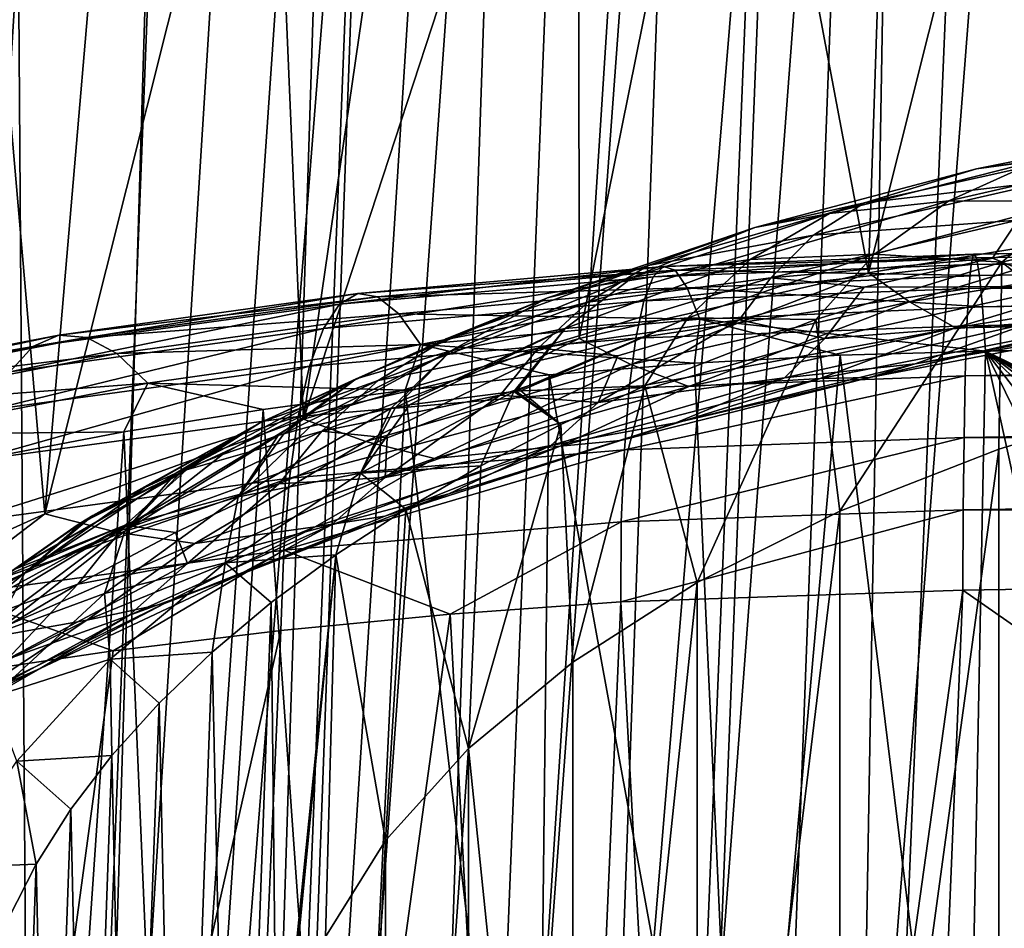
# Model space of a CAD drawing. Header units: metres. Extents: x -109 to 109, y -78 to 121.
# Tile 152 of 256: x -84.46 to -80.4, y 18.75 to 22.5. Entities that reach past the tile are written whole.
import ezdxf

# ---------------------------------------------------------------- set-up
doc = ezdxf.new("R2010")
doc.units = ezdxf.units.M
doc.layers.add('solid_508554_SW0001', color=7, linetype='CONTINUOUS')

msp = doc.modelspace()

# ---------------------------------------------------------------- linework, layer by layer
at = {"layer": 'solid_508554_SW0001'}
for points in [[(-83.543243, 11.78117, 20.132185), (-81.32666, 46.598942, -1.864032), (-82.167572, 46.555687, -1.988643)], [(-83.543243, 11.78117, 20.132185), (-82.723717, 11.836282, 20.239361), (-81.32666, 46.598942, -1.864032)], [(-82.723717, 11.836282, 20.239361), (-80.481796, 46.620625, -1.773782), (-81.32666, 46.598942, -1.864032)], [(-82.723717, 11.836282, 20.239361), (-81.902023, 11.872268, 20.313923), (-80.481796, 46.620625, -1.773782)], [(-81.902023, 11.872268, 20.313923), (-81.084099, 11.886697, 20.357214), (-80.481796, 46.620625, -1.773782)], [(-80.481796, 46.620625, -1.773782), (-81.084099, 11.886697, 20.357214), (-80.362289, 29.191317, 9.359159)], [(-84.356514, 11.708421, 19.9921), (-82.167572, 46.555687, -1.988643), (-83.002235, 46.490974, -2.147281)], [(-84.356514, 11.708421, 19.9921), (-83.543243, 11.78117, 20.132185), (-82.167572, 46.555687, -1.988643)], [(-85.16217, 11.618647, 19.819029), (-83.002235, 46.490974, -2.147281), (-83.828354, 46.404957, -2.339548)], [(-85.16217, 11.618647, 19.819029), (-84.356514, 11.708421, 19.9921), (-83.002235, 46.490974, -2.147281)], [(-85.957466, 11.511996, 19.613647), (-83.828354, 46.404957, -2.339548), (-84.643623, 46.297825, -2.56499)], [(-85.957466, 11.511996, 19.613647), (-85.16217, 11.618647, 19.819029), (-83.828354, 46.404957, -2.339548)], [(-50.993294, 17.104359, 18.146997), (-80.362289, 29.191317, 9.359159), (-81.084099, 11.886697, 20.357214)], [(-85.663757, 8.808381, -25.834064), (-84.368492, 8.57087, -26.267031), (-84.497169, 27.091421, -35.558952)], [(-84.368492, 8.57087, -26.267031), (-83.812004, 26.947939, -35.775551), (-84.497169, 27.091421, -35.558952)], [(-84.368492, 8.57087, -26.267031), (-83.113503, 26.820127, -35.961601), (-83.812004, 26.947939, -35.775551)], [(-84.368492, 8.57087, -26.267031), (-83.701714, 8.473289, -26.443533), (-83.113503, 26.820127, -35.961601)], [(-83.701714, 8.473289, -26.443533), (-82.403984, 26.708403, -36.116493), (-83.113503, 26.820127, -35.961601)], [(-83.701714, 8.473289, -26.443533), (-83.024841, 8.390337, -26.592424), (-82.403984, 26.708403, -36.116493)], [(-83.024841, 8.390337, -26.592424), (-81.686119, 26.613173, -36.23967), (-82.403984, 26.708403, -36.116493)], [(-83.024841, 8.390337, -26.592424), (-82.340813, 8.32237, -26.713049), (-81.686119, 26.613173, -36.23967)], [(-82.340813, 8.32237, -26.713049), (-80.962631, 26.534765, -36.33073), (-81.686119, 26.613173, -36.23967)], [(-82.340813, 8.32237, -26.713049), (-81.652321, 8.269615, -26.804991), (-80.962631, 26.534765, -36.33073)], [(-81.652321, 8.269615, -26.804991), (-80.236237, 26.473421, -36.389435), (-80.962631, 26.534765, -36.33073)], [(-81.652321, 8.269615, -26.804991), (-80.272415, 8.210179, -26.902054), (-80.236237, 26.473421, -36.389435)], [(-85.874214, -11.090439, -19.528069), (-84.637512, 25.541044, -38.537006), (-82.994003, 25.270775, -38.917351)], [(-84.332321, -11.309086, -19.869825), (-85.874214, -11.090439, -19.528069), (-82.994003, 25.270775, -38.917351)], [(-84.332321, -11.309086, -19.869825), (-82.994003, 25.270775, -38.917351), (-81.315811, 25.073969, -39.156639)], [(-82.748833, -11.452958, -20.098217), (-84.332321, -11.309086, -19.869825), (-81.315811, 25.073969, -39.156639)], [(-82.748833, -11.452958, -20.098217), (-81.315811, 25.073969, -39.156639), (-79.621246, 24.952671, -39.252457)], [(-82.748833, -11.452958, -20.098217), (-79.621246, 24.952671, -39.252457), (-80.387276, 6.654893, -29.697725)], [(-80.211349, 24.430832, 6.208236), (-79.716484, 21.659458, 1.77311), (-80.957291, 21.454235, 1.444683)], [(-80.859146, 24.411255, 6.176904), (-80.211349, 24.430832, 6.208236), (-80.957291, 21.454235, 1.444683)], [(-81.508041, 24.373856, 6.117054), (-80.859146, 24.411255, 6.176904), (-80.957291, 21.454235, 1.444683)], [(-82.155136, 24.318653, 6.028709), (-81.508041, 24.373856, 6.117054), (-82.152573, 21.183971, 1.01217)], [(-81.508041, 24.373856, 6.117054), (-80.957291, 21.454235, 1.444683), (-82.152573, 21.183971, 1.01217)], [(-82.155136, 24.318653, 6.028709), (-82.152573, 21.183971, 1.01217), (-83.289894, 20.851374, 0.479902)], [(-82.797348, 24.245815, 5.912146), (-82.155136, 24.318653, 6.028709), (-83.289894, 20.851374, 0.479902)], [(-83.430679, 24.155813, 5.768114), (-82.797348, 24.245815, 5.912146), (-83.289894, 20.851374, 0.479902)], [(-83.430679, 24.155813, 5.768114), (-83.289894, 20.851374, 0.479902), (-84.35775, 20.460073, -0.146308)], [(-84.051949, 24.049194, 5.597486), (-83.430679, 24.155813, 5.768114), (-84.35775, 20.460073, -0.146308)], [(-84.659554, 23.926313, 5.400836), (-84.051949, 24.049194, 5.597486), (-84.35775, 20.460073, -0.146308)], [(-84.659554, 23.926313, 5.400836), (-84.35775, 20.460073, -0.146308), (-85.345398, 20.013901, -0.860334)], [(-79.550735, 22.075001, -2.27318), (-80.512192, 21.883772, -2.604401), (-80.031776, 21.953337, -2.051319)], [(-80.256622, 21.918846, -2.889704), (-80.512192, 21.883772, -2.604401), (-79.550735, 22.075001, -2.27318)], [(-80.031776, 21.953337, -2.051319), (-80.974045, 21.743567, -2.414651), (-80.201469, 21.834929, -1.746195)], [(-80.512192, 21.883772, -2.604401), (-80.974045, 21.743567, -2.414651), (-80.031776, 21.953337, -2.051319)], [(-80.256622, 21.918846, -2.889704), (-81.118637, 21.699745, -3.269197), (-80.512192, 21.883772, -2.604401)], [(-80.626076, 21.752512, -3.430178), (-81.118637, 21.699745, -3.269197), (-80.256622, 21.918846, -2.889704)], [(-79.758904, 21.950089, -3.087965), (-80.626076, 21.752512, -3.430178), (-80.256622, 21.918846, -2.889704)], [(-80.11142, 21.750401, -3.587331), (-80.626076, 21.752512, -3.430178), (-79.758904, 21.950089, -3.087965)], [(-80.512192, 21.883772, -2.604401), (-81.426727, 21.641748, -3.023598), (-80.974045, 21.743567, -2.414651)], [(-81.118637, 21.699745, -3.269197), (-81.426727, 21.641748, -3.023598), (-80.512192, 21.883772, -2.604401)], [(-80.201469, 21.834929, -1.746195), (-81.185493, 21.610186, -2.135462), (-80.341751, 21.671921, -1.451225)], [(-80.974045, 21.743567, -2.414651), (-81.185493, 21.610186, -2.135462), (-80.201469, 21.834929, -1.746195)], [(-63.710815, 21.794643, 9.339501), (-80.523903, 21.531887, 8.885709), (-80.512398, 21.516426, 8.469574)], [(-63.710815, 21.794643, 9.339501), (-63.718479, 21.770319, 9.636626), (-80.523903, 21.531887, 8.885709)], [(-63.707085, 21.79587, 9.200975), (-63.710815, 21.794643, 9.339501), (-80.512398, 21.516426, 8.469574)], [(-63.699322, 21.779055, 8.923787), (-63.707085, 21.79587, 9.200975), (-80.512398, 21.516426, 8.469574)], [(-80.626076, 21.752512, -3.430178), (-81.446121, 21.509794, -3.850575), (-81.118637, 21.699745, -3.269197)], [(-80.933479, 21.531399, -3.966652), (-81.446121, 21.509794, -3.850575), (-80.626076, 21.752512, -3.430178)], [(-80.11142, 21.750401, -3.587331), (-80.933479, 21.531399, -3.966652), (-80.626076, 21.752512, -3.430178)], [(-80.11142, 21.750401, -3.587331), (-80.40686, 21.498386, -4.075281), (-80.933479, 21.531399, -3.966652)], [(-63.721359, 21.752537, 9.753398), (-80.534454, 21.489536, 9.299997), (-80.523903, 21.531887, 8.885709)], [(-63.721359, 21.752537, 9.753398), (-63.728661, 21.681799, 10.063983), (-80.534454, 21.489536, 9.299997)], [(-63.718479, 21.770319, 9.636626), (-63.721359, 21.752537, 9.753398), (-80.523903, 21.531887, 8.885709)], [(-63.699322, 21.779055, 8.923787), (-80.512398, 21.516426, 8.469574), (-80.50016, 21.443455, 8.059617)], [(-63.694729, 21.75791, 8.766254), (-63.699322, 21.779055, 8.923787), (-80.50016, 21.443455, 8.059617)], [(-63.687096, 21.706072, 8.514254), (-63.694729, 21.75791, 8.766254), (-80.50016, 21.443455, 8.059617)], [(-80.11142, 21.750401, -3.587331), (-79.588623, 21.691425, -3.740931), (-80.40686, 21.498386, -4.075281)], [(-80.974045, 21.743567, -2.414651), (-81.867302, 21.485703, -2.861285), (-81.185493, 21.610186, -2.135462)], [(-81.426727, 21.641748, -3.023598), (-81.867302, 21.485703, -2.861285), (-80.974045, 21.743567, -2.414651)], [(-81.118637, 21.699745, -3.269197), (-81.930222, 21.436861, -3.724523), (-81.426727, 21.641748, -3.023598)], [(-81.446121, 21.509794, -3.850575), (-81.930222, 21.436861, -3.724523), (-81.118637, 21.699745, -3.269197)], [(-80.446281, 21.515091, -1.242113), (-80.341751, 21.671921, -1.451225), (-81.360687, 21.434622, -1.862236)], [(-81.185493, 21.610186, -2.135462), (-81.360687, 21.434622, -1.862236), (-80.341751, 21.671921, -1.451225)], [(-63.728661, 21.681799, 10.063983), (-63.730751, 21.653547, 10.15751), (-80.534454, 21.489536, 9.299997)], [(-63.687096, 21.706072, 8.514254), (-80.50016, 21.443455, 8.059617), (-80.487427, 21.314381, 7.663742)], [(-63.681664, 21.657242, 8.341669), (-63.687096, 21.706072, 8.514254), (-80.487427, 21.314381, 7.663742)], [(-80.446281, 21.515091, -1.242113), (-79.904839, 21.619375, -1.069979), (-80.341751, 21.671921, -1.451225)], [(-79.706657, 20.943243, -5.036819), (-80.40686, 21.498386, -4.075281), (-79.588623, 21.691425, -3.740931)], [(-81.426727, 21.641748, -3.023598), (-82.283646, 21.351761, -3.525869), (-81.867302, 21.485703, -2.861285)], [(-81.930222, 21.436861, -3.724523), (-82.283646, 21.351761, -3.525869), (-81.426727, 21.641748, -3.023598)], [(-80.788498, 21.335293, 1.22133), (-80.957291, 21.454235, 1.444683), (-79.716484, 21.659458, 1.77311)], [(-79.594818, 21.531483, 1.536373), (-80.788498, 21.335293, 1.22133), (-79.716484, 21.659458, 1.77311)], [(-63.730751, 21.653547, 10.15751), (-80.543846, 21.390196, 9.704451), (-80.534454, 21.489536, 9.299997)], [(-63.730751, 21.653547, 10.15751), (-63.737419, 21.532185, 10.473996), (-80.543846, 21.390196, 9.704451)], [(-63.674377, 21.577099, 8.118782), (-63.681664, 21.657242, 8.341669), (-80.487427, 21.314381, 7.663742)], [(-81.185493, 21.610186, -2.135462), (-82.115845, 21.334143, -2.613581), (-81.360687, 21.434622, -1.862236)], [(-81.867302, 21.485703, -2.861285), (-82.115845, 21.334143, -2.613581), (-81.185493, 21.610186, -2.135462)], [(-80.156219, 21.398619, -0.819077), (-79.904839, 21.619375, -1.069979), (-80.446281, 21.515091, -1.242113)], [(-63.674377, 21.577099, 8.118782), (-80.487427, 21.314381, 7.663742), (-80.474464, 21.131899, 7.289943)], [(-63.668171, 21.495998, 7.936211), (-63.674377, 21.577099, 8.118782), (-80.474464, 21.131899, 7.289943)], [(-81.446121, 21.509794, -3.850575), (-82.209694, 21.22471, -4.344356), (-81.930222, 21.436861, -3.724523)], [(-81.703125, 21.269068, -4.421024), (-82.209694, 21.22471, -4.344356), (-81.446121, 21.509794, -3.850575)], [(-81.846764, 21.438717, 9.200088), (-81.803596, 21.481081, 8.78792), (-80.523903, 21.531887, 8.885709)], [(-80.534454, 21.489536, 9.299997), (-81.846764, 21.438717, 9.200088), (-80.523903, 21.531887, 8.885709)], [(-80.523903, 21.531887, 8.885709), (-81.803596, 21.481081, 8.78792), (-80.512398, 21.516426, 8.469574)], [(-81.803596, 21.481081, 8.78792), (-81.756561, 21.465746, 8.374288), (-80.512398, 21.516426, 8.469574)], [(-80.512398, 21.516426, 8.469574), (-81.756561, 21.465746, 8.374288), (-80.50016, 21.443455, 8.059617)], [(-80.933479, 21.531399, -3.966652), (-81.174576, 21.262566, -4.483737), (-81.703125, 21.269068, -4.421024)], [(-80.933479, 21.531399, -3.966652), (-81.703125, 21.269068, -4.421024), (-81.446121, 21.509794, -3.850575)], [(-80.975861, 21.395615, -1.439312), (-80.446281, 21.515091, -1.242113), (-81.360687, 21.434622, -1.862236)], [(-80.933479, 21.531399, -3.966652), (-80.40686, 21.498386, -4.075281), (-81.174576, 21.262566, -4.483737)], [(-80.156219, 21.398619, -0.819077), (-80.446281, 21.515091, -1.242113), (-80.975861, 21.395615, -1.439312)], [(-80.598358, 21.2278, 0.917134), (-80.788498, 21.335293, 1.22133), (-79.594818, 21.531483, 1.536373)], [(-79.456612, 21.411533, 1.213449), (-80.598358, 21.2278, 0.917134), (-79.594818, 21.531483, 1.536373)], [(-63.737419, 21.532185, 10.473996), (-63.738808, 21.499577, 10.544061), (-80.543846, 21.390196, 9.704451)], [(-83.141251, 21.325098, 8.992929), (-83.066078, 21.369171, 8.585566), (-81.803596, 21.481081, 8.78792)], [(-81.846764, 21.438717, 9.200088), (-83.141251, 21.325098, 8.992929), (-81.803596, 21.481081, 8.78792)], [(-81.803596, 21.481081, 8.78792), (-83.066078, 21.369171, 8.585566), (-81.756561, 21.465746, 8.374288)], [(-83.066078, 21.369171, 8.585566), (-82.984207, 21.355793, 8.17733), (-81.756561, 21.465746, 8.374288)], [(-81.756561, 21.465746, 8.374288), (-82.984207, 21.355793, 8.17733), (-81.706558, 21.393009, 7.967165)], [(-81.867302, 21.485703, -2.861285), (-82.701767, 21.182568, -3.386329), (-82.115845, 21.334143, -2.613581)], [(-82.283646, 21.351761, -3.525869), (-82.701767, 21.182568, -3.386329), (-81.867302, 21.485703, -2.861285)], [(-81.885223, 21.339472, 9.602841), (-81.846764, 21.438717, 9.200088), (-80.534454, 21.489536, 9.299997)], [(-80.543846, 21.390196, 9.704451), (-81.885223, 21.339472, 9.602841), (-80.534454, 21.489536, 9.299997)], [(-81.756561, 21.465746, 8.374288), (-81.706558, 21.393009, 7.967165), (-80.50016, 21.443455, 8.059617)], [(-81.075584, 20.470781, -5.855145), (-81.174576, 21.262566, -4.483737), (-80.40686, 21.498386, -4.075281)], [(-80.419701, 20.727713, -5.410129), (-81.075584, 20.470781, -5.855145), (-80.40686, 21.498386, -4.075281)], [(-63.738808, 21.499577, 10.544061), (-80.551903, 21.235777, 10.091269), (-80.543846, 21.390196, 9.704451)], [(-63.738808, 21.499577, 10.544061), (-63.744568, 21.324644, 10.857984), (-80.551903, 21.235777, 10.091269)], [(-63.668171, 21.495998, 7.936211), (-80.474464, 21.131899, 7.289943), (-63.661411, 21.394615, 7.744982)], [(-79.706657, 20.943243, -5.036819), (-80.419701, 20.727713, -5.410129), (-80.40686, 21.498386, -4.075281)], [(-83.208275, 21.224424, 9.391566), (-83.141251, 21.325098, 8.992929), (-81.846764, 21.438717, 9.200088)], [(-81.885223, 21.339472, 9.602841), (-83.208275, 21.224424, 9.391566), (-81.846764, 21.438717, 9.200088)], [(-81.930222, 21.436861, -3.724523), (-82.682503, 21.133068, -4.25071), (-82.283646, 21.351761, -3.525869)], [(-82.209694, 21.22471, -4.344356), (-82.682503, 21.133068, -4.25071), (-81.930222, 21.436861, -3.724523)], [(-81.491989, 21.261318, -1.661003), (-81.360687, 21.434622, -1.862236), (-82.32196, 21.14333, -2.366772)], [(-82.115845, 21.334143, -2.613581), (-82.32196, 21.14333, -2.366772), (-81.360687, 21.434622, -1.862236)], [(-81.938576, 21.076958, 0.806551), (-82.152573, 21.183971, 1.01217), (-80.957291, 21.454235, 1.444683)], [(-80.788498, 21.335293, 1.22133), (-81.938576, 21.076958, 0.806551), (-80.957291, 21.454235, 1.444683)], [(-80.50016, 21.443455, 8.059617), (-81.706558, 21.393009, 7.967165), (-80.487427, 21.314381, 7.663742)], [(-81.491989, 21.261318, -1.661003), (-80.975861, 21.395615, -1.439312), (-81.360687, 21.434622, -1.862236)], [(-82.984207, 21.355793, 8.17733), (-82.897209, 21.285221, 7.776094), (-81.706558, 21.393009, 7.967165)], [(-81.706558, 21.393009, 7.967165), (-82.897209, 21.285221, 7.776094), (-81.654556, 21.264273, 7.574403)], [(-81.918236, 21.185259, 9.988417), (-81.885223, 21.339472, 9.602841), (-80.543846, 21.390196, 9.704451)], [(-80.551903, 21.235777, 10.091269), (-81.918236, 21.185259, 9.988417), (-80.543846, 21.390196, 9.704451)], [(-81.706558, 21.393009, 7.967165), (-81.654556, 21.264273, 7.574403), (-80.487427, 21.314381, 7.663742)], [(-81.137901, 21.184214, -1.171971), (-80.975861, 21.395615, -1.439312), (-81.491989, 21.261318, -1.661003)], [(-80.156219, 21.398619, -0.819077), (-80.975861, 21.395615, -1.439312), (-81.137901, 21.184214, -1.171971)], [(-80.156219, 21.398619, -0.819077), (-81.137901, 21.184214, -1.171971), (-80.288948, 21.247862, -0.505435)], [(-80.036736, 21.237354, 0.703236), (-80.598358, 21.2278, 0.917134), (-79.456612, 21.411533, 1.213449)], [(-69.888519, 15.997993, -1.602244), (-63.661411, 21.394615, 7.744982), (-80.474464, 21.131899, 7.289943)], [(-84.407204, 21.150188, 8.680902), (-84.300606, 21.197653, 8.28099), (-83.066078, 21.369171, 8.585566)], [(-83.141251, 21.325098, 8.992929), (-84.407204, 21.150188, 8.680902), (-83.066078, 21.369171, 8.585566)], [(-83.066078, 21.369171, 8.585566), (-84.300606, 21.197653, 8.28099), (-82.984207, 21.355793, 8.17733)], [(-84.300606, 21.197653, 8.28099), (-84.184555, 21.188046, 7.881009), (-82.984207, 21.355793, 8.17733)], [(-82.984207, 21.355793, 8.17733), (-84.184555, 21.188046, 7.881009), (-82.897209, 21.285221, 7.776094)], [(-82.283646, 21.351761, -3.525869), (-83.072922, 21.017204, -4.105339), (-82.701767, 21.182568, -3.386329)], [(-82.682503, 21.133068, -4.25071), (-83.072922, 21.017204, -4.105339), (-82.283646, 21.351761, -3.525869)], [(-84.502304, 21.04657, 9.073031), (-84.407204, 21.150188, 8.680902), (-83.141251, 21.325098, 8.992929)], [(-83.208275, 21.224424, 9.391566), (-84.502304, 21.04657, 9.073031), (-83.141251, 21.325098, 8.992929)], [(-83.265862, 21.069092, 9.773789), (-83.208275, 21.224424, 9.391566), (-81.885223, 21.339472, 9.602841)], [(-81.918236, 21.185259, 9.988417), (-83.265862, 21.069092, 9.773789), (-81.885223, 21.339472, 9.602841)], [(-82.115845, 21.334143, -2.613581), (-82.981857, 21.009964, -3.175075), (-82.32196, 21.14333, -2.366772)], [(-82.701767, 21.182568, -3.386329), (-82.981857, 21.009964, -3.175075), (-82.115845, 21.334143, -2.613581)], [(-81.699821, 20.985777, 0.526869), (-81.938576, 21.076958, 0.806551), (-80.788498, 21.335293, 1.22133)], [(-80.598358, 21.2278, 0.917134), (-81.699821, 20.985777, 0.526869), (-80.788498, 21.335293, 1.22133)], [(-80.487427, 21.314381, 7.663742), (-81.654556, 21.264273, 7.574403), (-80.474464, 21.131899, 7.289943)], [(-63.744568, 21.324644, 10.857984), (-63.745373, 21.293591, 10.905612), (-80.551903, 21.235777, 10.091269)], [(-84.184555, 21.188046, 7.881009), (-84.061287, 21.121553, 7.488669), (-82.897209, 21.285221, 7.776094)], [(-82.897209, 21.285221, 7.776094), (-84.061287, 21.121553, 7.488669), (-82.80677, 21.158819, 7.389595)], [(-82.897209, 21.285221, 7.776094), (-82.80677, 21.158819, 7.389595), (-81.654556, 21.264273, 7.574403)], [(-81.654556, 21.264273, 7.574403), (-82.80677, 21.158819, 7.389595), (-81.675743, 21.082045, 7.203591)], [(-81.703125, 21.269068, -4.421024), (-82.412315, 20.966173, -4.945565), (-82.209694, 21.22471, -4.344356)], [(-82.392906, 20.967815, -4.946524), (-82.412315, 20.966173, -4.945565), (-81.703125, 21.269068, -4.421024)], [(-82.392906, 20.967815, -4.946524), (-81.703125, 21.269068, -4.421024), (-81.880569, 20.98844, -4.958538)], [(-81.993126, 21.112593, -1.90651), (-81.491989, 21.261318, -1.661003), (-82.32196, 21.14333, -2.366772)], [(-82.073334, 20.920248, -1.606447), (-81.491989, 21.261318, -1.661003), (-81.993126, 21.112593, -1.90651)], [(-81.137901, 21.184214, -1.171971), (-81.491989, 21.261318, -1.661003), (-82.073334, 20.920248, -1.606447)], [(-81.703125, 21.269068, -4.421024), (-81.174576, 21.262566, -4.483737), (-81.880569, 20.98844, -4.958538)], [(-81.664749, 20.176197, -6.365381), (-81.880569, 20.98844, -4.958538), (-81.174576, 21.262566, -4.483737)], [(-81.654556, 21.264273, 7.574403), (-81.675743, 21.082045, 7.203591), (-81.074234, 21.114782, 7.260296)], [(-81.075584, 20.470781, -5.855145), (-81.664749, 20.176197, -6.365381), (-81.174576, 21.262566, -4.483737)], [(-81.654556, 21.264273, 7.574403), (-81.074234, 21.114782, 7.260296), (-80.474464, 21.131899, 7.289943)], [(-79.735695, 21.271345, 0.024312), (-80.765228, 21.079248, -0.289521), (-79.879745, 21.228142, 0.36504)], [(-80.288948, 21.247862, -0.505435), (-80.765228, 21.079248, -0.289521), (-79.735695, 21.271345, 0.024312)], [(-63.745373, 21.293591, 10.905612), (-80.558464, 21.029257, 10.452997), (-80.551903, 21.235777, 10.091269)], [(-63.745373, 21.293591, 10.905612), (-63.749958, 21.063576, 11.207814), (-80.558464, 21.029257, 10.452997)], [(-84.584061, 20.888792, 9.44982), (-84.502304, 21.04657, 9.073031), (-83.208275, 21.224424, 9.391566)], [(-83.265862, 21.069092, 9.773789), (-84.584061, 20.888792, 9.44982), (-83.208275, 21.224424, 9.391566)], [(-82.209694, 21.22471, -4.344356), (-82.91082, 20.899467, -4.907207), (-82.682503, 21.133068, -4.25071)], [(-82.852943, 20.909782, -4.913108), (-82.91082, 20.899467, -4.907207), (-82.209694, 21.22471, -4.344356)], [(-82.421738, 20.965353, -4.945086), (-82.852943, 20.909782, -4.913108), (-82.209694, 21.22471, -4.344356)], [(-82.412315, 20.966173, -4.945565), (-82.421738, 20.965353, -4.945086), (-82.209694, 21.22471, -4.344356)], [(-81.945168, 20.979052, 10.349378), (-81.918236, 21.185259, 9.988417), (-80.551903, 21.235777, 10.091269)], [(-80.558464, 21.029257, 10.452997), (-81.945168, 20.979052, 10.349378), (-80.551903, 21.235777, 10.091269)], [(-81.157822, 21.018032, 0.348009), (-81.699821, 20.985777, 0.526869), (-80.598358, 21.2278, 0.917134)], [(-80.288948, 21.247862, -0.505435), (-81.303879, 21.02121, -0.877178), (-80.765228, 21.079248, -0.289521)], [(-81.137901, 21.184214, -1.171971), (-81.303879, 21.02121, -0.877178), (-80.288948, 21.247862, -0.505435)], [(-80.036736, 21.237354, 0.703236), (-81.157822, 21.018032, 0.348009), (-80.598358, 21.2278, 0.917134)], [(-80.953163, 21.023054, 0.031404), (-81.157822, 21.018032, 0.348009), (-80.036736, 21.237354, 0.703236)], [(-79.879745, 21.228142, 0.36504), (-80.953163, 21.023054, 0.031404), (-80.036736, 21.237354, 0.703236)], [(-80.765228, 21.079248, -0.289521), (-80.953163, 21.023054, 0.031404), (-79.879745, 21.228142, 0.36504)], [(-85.633591, 20.914705, 8.265922), (-85.496147, 20.967258, 7.876211), (-84.300606, 21.197653, 8.28099)], [(-84.407204, 21.150188, 8.680902), (-85.633591, 20.914705, 8.265922), (-84.300606, 21.197653, 8.28099)], [(-84.300606, 21.197653, 8.28099), (-85.496147, 20.967258, 7.876211), (-84.184555, 21.188046, 7.881009)], [(-85.496147, 20.967258, 7.876211), (-85.346588, 20.963263, 7.487441), (-84.184555, 21.188046, 7.881009)], [(-84.184555, 21.188046, 7.881009), (-85.346588, 20.963263, 7.487441), (-84.061287, 21.121553, 7.488669)], [(-82.701767, 21.182568, -3.386329), (-83.468292, 20.837484, -3.984031), (-82.981857, 21.009964, -3.175075)], [(-83.072922, 21.017204, -4.105339), (-83.468292, 20.837484, -3.984031), (-82.701767, 21.182568, -3.386329)], [(-83.312889, 20.862097, 10.132229), (-83.265862, 21.069092, 9.773789), (-81.918236, 21.185259, 9.988417)], [(-81.945168, 20.979052, 10.349378), (-83.312889, 20.862097, 10.132229), (-81.918236, 21.185259, 9.988417)], [(-83.033279, 20.759104, 0.296082), (-83.289894, 20.851374, 0.479902), (-82.152573, 21.183971, 1.01217)], [(-81.938576, 21.076958, 0.806551), (-83.033279, 20.759104, 0.296082), (-82.152573, 21.183971, 1.01217)], [(-81.137901, 21.184214, -1.171971), (-82.073334, 20.920248, -1.606447), (-81.303879, 21.02121, -0.877178)], [(-85.756248, 20.806614, 8.64906), (-85.633591, 20.914705, 8.265922), (-84.407204, 21.150188, 8.680902)], [(-84.502304, 21.04657, 9.073031), (-85.756248, 20.806614, 8.64906), (-84.407204, 21.150188, 8.680902)], [(-84.061287, 21.121553, 7.488669), (-83.933189, 20.999456, 7.111538), (-82.80677, 21.158819, 7.389595)], [(-82.80677, 21.158819, 7.389595), (-83.933189, 20.999456, 7.111538), (-82.870178, 20.970041, 7.009597)], [(-82.477753, 20.949881, -2.175073), (-82.32196, 21.14333, -2.366772), (-83.214188, 20.801495, -2.958847)], [(-82.981857, 21.009964, -3.175075), (-83.214188, 20.801495, -2.958847), (-82.32196, 21.14333, -2.366772)], [(-82.80677, 21.158819, 7.389595), (-82.870178, 20.970041, 7.009597), (-82.275528, 21.03372, 7.119893)], [(-82.80677, 21.158819, 7.389595), (-82.275528, 21.03372, 7.119893), (-81.675743, 21.082045, 7.203591)], [(-82.477753, 20.949881, -2.175073), (-81.993126, 21.112593, -1.90651), (-82.32196, 21.14333, -2.366772)], [(-85.346588, 20.963263, 7.487441), (-85.187782, 20.902794, 7.107109), (-84.061287, 21.121553, 7.488669)], [(-84.061287, 21.121553, 7.488669), (-85.187782, 20.902794, 7.107109), (-83.933189, 20.999456, 7.111538)], [(-82.682503, 21.133068, -4.25071), (-83.371178, 20.789927, -4.843955), (-83.072922, 21.017204, -4.105339)], [(-83.26265, 20.820475, -4.861617), (-83.371178, 20.789927, -4.843955), (-82.682503, 21.133068, -4.25071)], [(-82.928268, 20.896219, -4.905336), (-83.26265, 20.820475, -4.861617), (-82.682503, 21.133068, -4.25071)], [(-82.91082, 20.899467, -4.907207), (-82.928268, 20.896219, -4.905336), (-82.682503, 21.133068, -4.25071)], [(-82.073334, 20.920248, -1.606447), (-81.993126, 21.112593, -1.90651), (-82.477753, 20.949881, -2.175073)], [(-81.474564, 16.6507, -0.471721), (-81.074234, 21.114782, 7.260296), (-81.675743, 21.082045, 7.203591)], [(-81.474564, 16.6507, -0.471721), (-80.556892, 16.904297, -0.032479), (-81.074234, 21.114782, 7.260296)], [(-80.556892, 16.904297, -0.032479), (-80.474464, 21.131899, 7.289943), (-81.074234, 21.114782, 7.260296)], [(-80.556892, 16.904297, -0.032479), (-79.588188, 17.104927, 0.315023), (-80.474464, 21.131899, 7.289943)], [(-77.546906, 17.337889, 0.718524), (-76.5, 17.367287, 0.769443), (-80.474464, 21.131899, 7.289943)], [(-75.453094, 17.337889, 0.718524), (-80.474464, 21.131899, 7.289943), (-76.5, 17.367287, 0.769443)], [(-78.580635, 17.250067, 0.566412), (-77.546906, 17.337889, 0.718524), (-80.474464, 21.131899, 7.289943)], [(-79.588188, 17.104927, 0.315023), (-78.580635, 17.250067, 0.566412), (-80.474464, 21.131899, 7.289943)], [(-70.670319, 16.347326, -0.997179), (-69.888519, 15.997993, -1.602244), (-80.474464, 21.131899, 7.289943)], [(-71.525436, 16.6507, -0.471721), (-70.670319, 16.347326, -0.997179), (-80.474464, 21.131899, 7.289943)], [(-72.443108, 16.904297, -0.032479), (-71.525436, 16.6507, -0.471721), (-80.474464, 21.131899, 7.289943)], [(-73.411812, 17.104927, 0.315023), (-72.443108, 16.904297, -0.032479), (-80.474464, 21.131899, 7.289943)], [(-74.419365, 17.250067, 0.566412), (-73.411812, 17.104927, 0.315023), (-80.474464, 21.131899, 7.289943)], [(-75.453094, 17.337889, 0.718524), (-74.419365, 17.250067, 0.566412), (-80.474464, 21.131899, 7.289943)], [(-84.650902, 20.679901, 9.804), (-84.584061, 20.888792, 9.44982), (-83.265862, 21.069092, 9.773789)], [(-83.312889, 20.862097, 10.132229), (-84.650902, 20.679901, 9.804), (-83.265862, 21.069092, 9.773789)], [(-82.750092, 20.687834, 0.046318), (-83.033279, 20.759104, 0.296082), (-81.938576, 21.076958, 0.806551)], [(-81.699821, 20.985777, 0.526869), (-82.750092, 20.687834, 0.046318), (-81.938576, 21.076958, 0.806551)], [(-81.474564, 16.6507, -0.471721), (-81.675743, 21.082045, 7.203591), (-82.275528, 21.03372, 7.119893)], [(-80.765228, 21.079248, -0.289521), (-81.753426, 20.835556, -0.687657), (-80.953163, 21.023054, 0.031404)], [(-81.303879, 21.02121, -0.877178), (-81.753426, 20.835556, -0.687657), (-80.765228, 21.079248, -0.289521)], [(-63.749958, 21.063576, 11.207814), (-63.750324, 21.039551, 11.235207), (-80.558464, 21.029257, 10.452997)], [(-83.072922, 21.017204, -4.105339), (-83.789093, 20.639994, -4.75735), (-83.468292, 20.837484, -3.984031)], [(-83.625252, 20.705374, -4.795135), (-83.789093, 20.639994, -4.75735), (-83.072922, 21.017204, -4.105339)], [(-83.394981, 20.782797, -4.839862), (-83.625252, 20.705374, -4.795135), (-83.072922, 21.017204, -4.105339)], [(-83.371178, 20.789927, -4.843955), (-83.394981, 20.782797, -4.839862), (-83.072922, 21.017204, -4.105339)], [(-82.329681, 16.347326, -0.997179), (-82.275528, 21.03372, 7.119893), (-82.870178, 20.970041, 7.009597)], [(-82.329681, 16.347326, -0.997179), (-81.474564, 16.6507, -0.471721), (-82.275528, 21.03372, 7.119893)], [(-81.303879, 21.02121, -0.877178), (-82.269142, 20.742359, -1.33457), (-81.753426, 20.835556, -0.687657)], [(-82.073334, 20.920248, -1.606447), (-82.269142, 20.742359, -1.33457), (-81.303879, 21.02121, -0.877178)], [(-81.157822, 21.018032, 0.348009), (-82.230156, 20.740101, -0.102202), (-81.699821, 20.985777, 0.526869)], [(-81.981697, 20.763018, -0.391653), (-82.230156, 20.740101, -0.102202), (-81.157822, 21.018032, 0.348009)], [(-80.953163, 21.023054, 0.031404), (-81.981697, 20.763018, -0.391653), (-81.157822, 21.018032, 0.348009)], [(-81.753426, 20.835556, -0.687657), (-81.981697, 20.763018, -0.391653), (-80.953163, 21.023054, 0.031404)], [(-81.9655, 20.724827, 10.678765), (-81.945168, 20.979052, 10.349378), (-80.558464, 21.029257, 10.452997)], [(-80.563408, 20.774622, 10.782657), (-81.9655, 20.724827, 10.678765), (-80.558464, 21.029257, 10.452997)], [(-63.750324, 21.039551, 11.235207), (-80.563408, 20.774622, 10.782657), (-80.558464, 21.029257, 10.452997)], [(-63.750324, 21.039551, 11.235207), (-63.753471, 20.754505, 11.516084), (-80.563408, 20.774622, 10.782657)], [(-85.187782, 20.902794, 7.107109), (-85.022797, 20.787016, 6.742549), (-83.933189, 20.999456, 7.111538)], [(-83.933189, 20.999456, 7.111538), (-85.022797, 20.787016, 6.742549), (-84.031639, 20.798204, 6.711968)], [(-83.933189, 20.999456, 7.111538), (-84.031639, 20.798204, 6.711968), (-83.456543, 20.891375, 6.873344)], [(-83.933189, 20.999456, 7.111538), (-83.456543, 20.891375, 6.873344), (-82.870178, 20.970041, 7.009597)], [(-82.981857, 21.009964, -3.175075), (-83.773613, 20.641363, -3.813512), (-83.214188, 20.801495, -2.958847)], [(-83.468292, 20.837484, -3.984031), (-83.773613, 20.641363, -3.813512), (-82.981857, 21.009964, -3.175075)], [(-83.348457, 20.607428, 10.459973), (-83.312889, 20.862097, 10.132229), (-81.945168, 20.979052, 10.349378)], [(-81.9655, 20.724827, 10.678765), (-83.348457, 20.607428, 10.459973), (-81.945168, 20.979052, 10.349378)], [(-82.230156, 20.740101, -0.102202), (-82.750092, 20.687834, 0.046318), (-81.699821, 20.985777, 0.526869)], [(-82.392906, 20.967815, -4.946524), (-81.880569, 20.98844, -4.958538), (-82.22805, 20.828674, -5.235257)], [(-82.178596, 19.848253, -6.933396), (-82.22805, 20.828674, -5.235257), (-81.880569, 20.98844, -4.958538)], [(-81.664749, 20.176197, -6.365381), (-82.178596, 19.848253, -6.933396), (-81.880569, 20.98844, -4.958538)], [(-83.111481, 15.997993, -1.602244), (-82.870178, 20.970041, 7.009597), (-83.456543, 20.891375, 6.873344)], [(-82.944397, 20.773689, -2.465869), (-82.477753, 20.949881, -2.175073), (-83.214188, 20.801495, -2.958847)], [(-83.111481, 15.997993, -1.602244), (-82.329681, 16.347326, -0.997179), (-82.870178, 20.970041, 7.009597)], [(-83.054955, 20.628208, -5.529164), (-82.421738, 20.965353, -4.945086), (-82.55764, 20.658615, -5.529809)], [(-83.054955, 20.628208, -5.529164), (-82.852943, 20.909782, -4.913108), (-82.421738, 20.965353, -4.945086)], [(-82.953377, 20.609495, -2.11791), (-82.477753, 20.949881, -2.175073), (-82.944397, 20.773689, -2.465869)], [(-82.073334, 20.920248, -1.606447), (-82.477753, 20.949881, -2.175073), (-82.953377, 20.609495, -2.11791)], [(-82.421738, 20.965353, -4.945086), (-82.22805, 20.828674, -5.235257), (-82.55764, 20.658615, -5.529809)], [(-82.412315, 20.966173, -4.945565), (-82.22805, 20.828674, -5.235257), (-82.421738, 20.965353, -4.945086)], [(-82.392906, 20.967815, -4.946524), (-82.22805, 20.828674, -5.235257), (-82.412315, 20.966173, -4.945565)], [(-80.419624, 16.176094, -2.782183), (-80.419701, 20.727713, -5.410129), (-79.706657, 20.943243, -5.036819)], [(-80.419624, 16.176094, -2.782183), (-79.706657, 20.943243, -5.036819), (-79.706589, 16.391615, -2.408891)], [(-83.560112, 20.530495, -5.539403), (-83.26265, 20.820475, -4.861617), (-82.928268, 20.896219, -4.905336)], [(-83.054955, 20.628208, -5.529164), (-83.560112, 20.530495, -5.539403), (-82.928268, 20.896219, -4.905336)], [(-83.054955, 20.628208, -5.529164), (-82.91082, 20.899467, -4.907207), (-82.852943, 20.909782, -4.913108)], [(-83.054955, 20.628208, -5.529164), (-82.928268, 20.896219, -4.905336), (-82.91082, 20.899467, -4.907207)], [(-82.073334, 20.920248, -1.606447), (-82.953377, 20.609495, -2.11791), (-82.269142, 20.742359, -1.33457)], [(-84.701546, 20.423922, 10.128744), (-84.650902, 20.679901, 9.804), (-83.312889, 20.862097, 10.132229)], [(-83.348457, 20.607428, 10.459973), (-84.701546, 20.423922, 10.128744), (-83.312889, 20.862097, 10.132229)], [(-83.810143, 15.607088, -2.27931), (-83.456543, 20.891375, 6.873344), (-84.031639, 20.798204, 6.711968)], [(-83.810143, 15.607088, -2.27931), (-83.111481, 15.997993, -1.602244), (-83.456543, 20.891375, 6.873344)], [(-84.061714, 20.385117, -0.304498), (-84.35775, 20.460073, -0.146308), (-83.289894, 20.851374, 0.479902)], [(-83.468292, 20.837484, -3.984031), (-84.160637, 20.452913, -4.649305), (-83.773613, 20.641363, -3.813512)], [(-83.944847, 20.568752, -4.716227), (-84.160637, 20.452913, -4.649305), (-83.468292, 20.837484, -3.984031)], [(-83.033279, 20.759104, 0.296082), (-84.061714, 20.385117, -0.304498), (-83.289894, 20.851374, 0.479902)], [(-83.817329, 20.627771, -4.75029), (-83.944847, 20.568752, -4.716227), (-83.468292, 20.837484, -3.984031)], [(-83.789093, 20.639994, -4.75735), (-83.817329, 20.627771, -4.75029), (-83.468292, 20.837484, -3.984031)], [(-83.560112, 20.530495, -5.539403), (-83.371178, 20.789927, -4.843955), (-83.26265, 20.820475, -4.861617)], [(-81.753426, 20.835556, -0.687657), (-82.690758, 20.542665, -1.166203), (-81.981697, 20.763018, -0.391653)], [(-82.269142, 20.742359, -1.33457), (-82.690758, 20.542665, -1.166203), (-81.753426, 20.835556, -0.687657)], [(-82.60965, 19.49173, -7.550914), (-82.55764, 20.658615, -5.529809), (-82.22805, 20.828674, -5.235257)], [(-82.178596, 19.848253, -6.933396), (-82.60965, 19.49173, -7.550914), (-82.22805, 20.828674, -5.235257)], [(-85.022797, 20.787016, 6.742549), (-84.594124, 20.690815, 6.525964), (-84.031639, 20.798204, 6.711968)], [(-84.416878, 15.179529, -3.019865), (-84.031639, 20.798204, 6.711968), (-84.594124, 20.690815, 6.525964)], [(-84.416878, 15.179529, -3.019865), (-83.810143, 15.607088, -2.27931), (-84.031639, 20.798204, 6.711968)], [(-84.028252, 20.388958, -5.523251), (-83.625252, 20.705374, -4.795135), (-83.394981, 20.782797, -4.839862)], [(-83.560112, 20.530495, -5.539403), (-84.028252, 20.388958, -5.523251), (-83.394981, 20.782797, -4.839862)], [(-83.39164, 20.584572, -2.778018), (-83.214188, 20.801495, -2.958847), (-84.026772, 20.413174, -3.631439)], [(-83.773613, 20.641363, -3.813512), (-84.026772, 20.413174, -3.631439), (-83.214188, 20.801495, -2.958847)], [(-83.560112, 20.530495, -5.539403), (-83.394981, 20.782797, -4.839862), (-83.371178, 20.789927, -4.843955)], [(-83.39164, 20.584572, -2.778018), (-82.944397, 20.773689, -2.465869), (-83.214188, 20.801495, -2.958847)], [(-82.953377, 20.609495, -2.11791), (-82.944397, 20.773689, -2.465869), (-83.39164, 20.584572, -2.778018)], [(-81.978836, 20.427485, 10.970227), (-81.9655, 20.724827, 10.678765), (-80.563408, 20.774622, 10.782657)], [(-80.566635, 20.476778, 11.073894), (-81.978836, 20.427485, 10.970227), (-80.563408, 20.774622, 10.782657)], [(-63.753563, 20.742352, 11.526501), (-80.566635, 20.476778, 11.073894), (-80.563408, 20.774622, 10.782657)], [(-63.753471, 20.754505, 11.516084), (-63.753563, 20.742352, 11.526501), (-80.563408, 20.774622, 10.782657)], [(-83.739067, 20.337042, -0.519438), (-84.061714, 20.385117, -0.304498), (-83.033279, 20.759104, 0.296082)], [(-82.750092, 20.687834, 0.046318), (-83.739067, 20.337042, -0.519438), (-83.033279, 20.759104, 0.296082)], [(-82.230156, 20.740101, -0.102202), (-83.242661, 20.406557, -0.642514), (-82.750092, 20.687834, 0.046318)], [(-82.955101, 20.450718, -0.899766), (-83.242661, 20.406557, -0.642514), (-82.230156, 20.740101, -0.102202)], [(-82.269142, 20.742359, -1.33457), (-83.174973, 20.414341, -1.872585), (-82.690758, 20.542665, -1.166203)], [(-82.953377, 20.609495, -2.11791), (-83.174973, 20.414341, -1.872585), (-82.269142, 20.742359, -1.33457)], [(-81.981697, 20.763018, -0.391653), (-82.955101, 20.450718, -0.899766), (-82.230156, 20.740101, -0.102202)], [(-82.690758, 20.542665, -1.166203), (-82.955101, 20.450718, -0.899766), (-81.981697, 20.763018, -0.391653)], [(-63.753563, 20.742352, 11.526501), (-63.755032, 20.407707, 11.77389), (-80.566635, 20.476778, 11.073894)], [(-84.924065, 14.720689, -3.814599), (-84.416878, 15.179529, -3.019865), (-84.594124, 20.690815, 6.525964)], [(-84.028252, 20.388958, -5.523251), (-83.789093, 20.639994, -4.75735), (-83.625252, 20.705374, -4.795135)], [(-83.371887, 20.309996, 10.750704), (-83.348457, 20.607428, 10.459973), (-81.9655, 20.724827, 10.678765)], [(-81.978836, 20.427485, 10.970227), (-83.371887, 20.309996, 10.750704), (-81.9655, 20.724827, 10.678765)], [(-81.075523, 15.919164, -3.2272), (-81.075584, 20.470781, -5.855145), (-80.419701, 20.727713, -5.410129)], [(-81.075523, 15.919164, -3.2272), (-80.419701, 20.727713, -5.410129), (-80.419624, 16.176094, -2.782183)], [(-83.242661, 20.406557, -0.642514), (-83.739067, 20.337042, -0.519438), (-82.750092, 20.687834, 0.046318)], [(-83.054955, 20.628208, -5.529164), (-82.55764, 20.658615, -5.529809), (-82.867752, 20.478916, -5.841057)], [(-82.60965, 19.49173, -7.550914), (-82.867752, 20.478916, -5.841057), (-82.55764, 20.658615, -5.529809)], [(-83.773613, 20.641363, -3.813512), (-84.482521, 20.232231, -4.52191), (-84.026772, 20.413174, -3.631439)], [(-84.470177, 20.242025, -4.527562), (-84.482521, 20.232231, -4.52191), (-83.773613, 20.641363, -3.813512)], [(-84.225372, 20.413671, -4.626644), (-84.470177, 20.242025, -4.527562), (-83.773613, 20.641363, -3.813512)], [(-84.441269, 20.216307, -5.464274), (-83.944847, 20.568752, -4.716227), (-83.817329, 20.627771, -4.75029)], [(-84.028252, 20.388958, -5.523251), (-84.441269, 20.216307, -5.464274), (-83.817329, 20.627771, -4.75029)], [(-84.191391, 20.434553, -4.638692), (-84.225372, 20.413671, -4.626644), (-83.773613, 20.641363, -3.813512)], [(-84.160637, 20.452913, -4.649305), (-84.191391, 20.434553, -4.638692), (-83.773613, 20.641363, -3.813512)], [(-84.028252, 20.388958, -5.523251), (-83.817329, 20.627771, -4.75029), (-83.789093, 20.639994, -4.75735)], [(-82.953377, 20.609495, -2.11791), (-83.39164, 20.584572, -2.778018), (-83.769196, 20.255007, -2.701366)], [(-82.953377, 20.609495, -2.11791), (-83.769196, 20.255007, -2.701366), (-83.174973, 20.414341, -1.872585)], [(-83.054955, 20.628208, -5.529164), (-83.156906, 20.290316, -6.167721), (-83.613106, 20.258293, -6.169877)], [(-83.054955, 20.628208, -5.529164), (-83.613106, 20.258293, -6.169877), (-83.560112, 20.530495, -5.539403)], [(-83.054955, 20.628208, -5.529164), (-82.867752, 20.478916, -5.841057), (-83.156906, 20.290316, -6.167721)], [(-84.735001, 20.12579, 10.417789), (-84.701546, 20.423922, 10.128744), (-83.348457, 20.607428, 10.459973)], [(-83.371887, 20.309996, 10.750704), (-84.735001, 20.12579, 10.417789), (-83.348457, 20.607428, 10.459973)], [(-83.818123, 20.383104, -3.110552), (-83.39164, 20.584572, -2.778018), (-84.026772, 20.413174, -3.631439)], [(-83.769196, 20.255007, -2.701366), (-83.39164, 20.584572, -2.778018), (-83.818123, 20.383104, -3.110552)], [(-84.441269, 20.216307, -5.464274), (-84.160637, 20.452913, -4.649305), (-83.944847, 20.568752, -4.716227)], [(-83.560112, 20.530495, -5.539403), (-84.111931, 20.131159, -6.231074), (-84.028252, 20.388958, -5.523251)], [(-83.613106, 20.258293, -6.169877), (-84.111931, 20.131159, -6.231074), (-83.560112, 20.530495, -5.539403)], [(-82.690758, 20.542665, -1.166203), (-83.568283, 20.203518, -1.720312), (-82.955101, 20.450718, -0.899766)], [(-83.174973, 20.414341, -1.872585), (-83.568283, 20.203518, -1.720312), (-82.690758, 20.542665, -1.166203)], [(-85.013374, 19.958839, -0.989196), (-85.345398, 20.013901, -0.860334), (-84.35775, 20.460073, -0.146308)], [(-84.061714, 20.385117, -0.304498), (-85.013374, 19.958839, -0.989196), (-84.35775, 20.460073, -0.146308)], [(-84.441269, 20.216307, -5.464274), (-84.191391, 20.434553, -4.638692), (-84.160637, 20.452913, -4.649305)], [(-82.955101, 20.450718, -0.899766), (-83.86367, 20.089397, -1.487645), (-83.242661, 20.406557, -0.642514)], [(-83.568283, 20.203518, -1.720312), (-83.86367, 20.089397, -1.487645), (-82.955101, 20.450718, -0.899766)], [(-82.951614, 19.111824, -8.20893), (-83.156906, 20.290316, -6.167721), (-82.867752, 20.478916, -5.841057)], [(-82.60965, 19.49173, -7.550914), (-82.951614, 19.111824, -8.20893), (-82.867752, 20.478916, -5.841057)], [(-80.566635, 20.476778, 11.073894), (-80.568085, 20.144991, 11.318851), (-81.980453, 20.096537, 11.216405)], [(-80.566635, 20.476778, 11.073894), (-81.980453, 20.096537, 11.216405), (-81.978836, 20.427485, 10.970227)], [(-81.664734, 15.624559, -3.73747), (-81.664749, 20.176197, -6.365381), (-81.075584, 20.470781, -5.855145)], [(-81.664734, 15.624559, -3.73747), (-81.075584, 20.470781, -5.855145), (-81.075523, 15.919164, -3.2272)], [(-80.566635, 20.476778, 11.073894), (-63.755032, 20.407707, 11.77389), (-80.568085, 20.144991, 11.318851)], [(-84.822968, 19.995615, -5.399445), (-84.225372, 20.413671, -4.626644), (-84.191391, 20.434553, -4.638692)], [(-84.441269, 20.216307, -5.464274), (-84.822968, 19.995615, -5.399445), (-84.191391, 20.434553, -4.638692)], [(-84.822968, 19.995615, -5.399445), (-84.470177, 20.242025, -4.527562), (-84.225372, 20.413671, -4.626644)], [(-84.222565, 20.169901, -3.462426), (-84.026772, 20.413174, -3.631439), (-84.752876, 19.980539, -4.377432)], [(-84.680267, 20.056236, -4.420772), (-84.752876, 19.980539, -4.377432), (-84.026772, 20.413174, -3.631439)], [(-84.514366, 20.206394, -4.507016), (-84.680267, 20.056236, -4.420772), (-84.026772, 20.413174, -3.631439)], [(-84.482521, 20.232231, -4.52191), (-84.514366, 20.206394, -4.507016), (-84.026772, 20.413174, -3.631439)], [(-84.222565, 20.169901, -3.462426), (-83.818123, 20.383104, -3.110552), (-84.026772, 20.413174, -3.631439)], [(-83.242661, 20.406557, -0.642514), (-84.184822, 20.020985, -1.267148), (-83.739067, 20.337042, -0.519438)], [(-83.86367, 20.089397, -1.487645), (-84.184822, 20.020985, -1.267148), (-83.242661, 20.406557, -0.642514)], [(-83.174973, 20.414341, -1.872585), (-84.011955, 20.040512, -2.485778), (-83.568283, 20.203518, -1.720312)], [(-83.769196, 20.255007, -2.701366), (-84.011955, 20.040512, -2.485778), (-83.174973, 20.414341, -1.872585)], [(-81.978836, 20.427485, 10.970227), (-82.685059, 20.046274, 11.120886), (-83.371887, 20.309996, 10.750704)], [(-81.978836, 20.427485, 10.970227), (-81.980453, 20.096537, 11.216405), (-82.685059, 20.046274, 11.120886)], [(-70.34095, 13.018763, 16.237579), (-80.568085, 20.144991, 11.318851), (-63.755032, 20.407707, 11.77389)], [(-84.656998, 19.936892, -1.16491), (-85.013374, 19.958839, -0.989196), (-84.061714, 20.385117, -0.304498)], [(-83.739067, 20.337042, -0.519438), (-84.656998, 19.936892, -1.16491), (-84.061714, 20.385117, -0.304498)], [(-84.028252, 20.388958, -5.523251), (-84.575394, 19.960619, -6.265156), (-84.441269, 20.216307, -5.464274)], [(-84.111931, 20.131159, -6.231074), (-84.575394, 19.960619, -6.265156), (-84.028252, 20.388958, -5.523251)], [(-83.769196, 20.255007, -2.701366), (-83.818123, 20.383104, -3.110552), (-84.222565, 20.169901, -3.462426)], [(-84.184822, 20.020985, -1.267148), (-84.656998, 19.936892, -1.16491), (-83.739067, 20.337042, -0.519438)], [(-83.371887, 20.309996, 10.750704), (-84.075615, 19.894604, 10.842943), (-84.735001, 20.12579, 10.417789)], [(-83.371887, 20.309996, 10.750704), (-83.384415, 19.978855, 10.996209), (-84.075615, 19.894604, 10.842943)], [(-83.613106, 20.258293, -6.169877), (-83.156906, 20.290316, -6.167721), (-83.423805, 20.093626, -6.508398)], [(-83.400002, 17.888439, -10.327895), (-83.423805, 20.093626, -6.508398), (-83.156906, 20.290316, -6.167721)], [(-83.349693, 18.304291, -9.607619), (-83.400002, 17.888439, -10.327895), (-83.156906, 20.290316, -6.167721)], [(-83.371887, 20.309996, 10.750704), (-82.685059, 20.046274, 11.120886), (-83.384415, 19.978855, 10.996209)], [(-83.199501, 18.714077, -8.897847), (-83.349693, 18.304291, -9.607619), (-83.156906, 20.290316, -6.167721)], [(-82.951614, 19.111824, -8.20893), (-83.199501, 18.714077, -8.897847), (-83.156906, 20.290316, -6.167721)], [(-83.769196, 20.255007, -2.701366), (-84.222565, 20.169901, -3.462426), (-84.512909, 19.860394, -3.350844)], [(-83.769196, 20.255007, -2.701366), (-84.512909, 19.860394, -3.350844), (-84.011955, 20.040512, -2.485778)], [(-83.613106, 20.258293, -6.169877), (-84.088142, 19.860415, -6.859023), (-84.111931, 20.131159, -6.231074)], [(-83.613106, 20.258293, -6.169877), (-83.66732, 19.889688, -6.86163), (-84.088142, 19.860415, -6.859023)], [(-83.613106, 20.258293, -6.169877), (-83.423805, 20.093626, -6.508398), (-83.66732, 19.889688, -6.86163)], [(-84.441269, 20.216307, -5.464274), (-84.975792, 19.771408, -6.234862), (-84.822968, 19.995615, -5.399445)], [(-84.575394, 19.960619, -6.265156), (-84.975792, 19.771408, -6.234862), (-84.441269, 20.216307, -5.464274)], [(-83.568283, 20.203518, -1.720312), (-84.377502, 19.821396, -2.344702), (-83.86367, 20.089397, -1.487645)], [(-84.011955, 20.040512, -2.485778), (-84.377502, 19.821396, -2.344702), (-83.568283, 20.203518, -1.720312)], [(-84.603752, 19.945625, -3.832553), (-84.222565, 20.169901, -3.462426), (-84.752876, 19.980539, -4.377432)], [(-84.512909, 19.860394, -3.350844), (-84.222565, 20.169901, -3.462426), (-84.603752, 19.945625, -3.832553)], [(-82.178627, 15.296584, -4.305539), (-82.178596, 19.848253, -6.933396), (-81.664749, 20.176197, -6.365381)], [(-82.178627, 15.296584, -4.305539), (-81.664749, 20.176197, -6.365381), (-81.664734, 15.624559, -3.73747)], [(-84.735001, 20.12579, 10.417789), (-84.075615, 19.894604, 10.842943), (-84.755943, 19.793898, 10.66175)], [(-84.111931, 20.131159, -6.231074), (-84.573799, 19.704233, -6.970531), (-84.575394, 19.960619, -6.265156)], [(-84.088142, 19.860415, -6.859023), (-84.573799, 19.704233, -6.970531), (-84.111931, 20.131159, -6.231074)], [(-81.587486, 12.834311, 15.918098), (-81.980453, 20.096537, 11.216405), (-80.568085, 20.144991, 11.318851)], [(-81.587486, 12.834311, 15.918098), (-80.568085, 20.144991, 11.318851), (-80.720139, 16.499598, 13.635703)], [(-70.34095, 13.018763, 16.237579), (-80.720139, 16.499598, 13.635703), (-80.568085, 20.144991, 11.318851)], [(-83.86367, 20.089397, -1.487645), (-84.698341, 19.682718, -2.1494), (-84.184822, 20.020985, -1.267148)], [(-84.377502, 19.821396, -2.344702), (-84.698341, 19.682718, -2.1494), (-83.86367, 20.089397, -1.487645)], [(-83.578896, 15.809997, -13.927863), (-83.66732, 19.889688, -6.86163), (-83.423805, 20.093626, -6.508398)], [(-83.400002, 17.888439, -10.327895), (-83.578896, 15.809997, -13.927863), (-83.423805, 20.093626, -6.508398)], [(-82.298721, 12.797207, 15.853833), (-82.685059, 20.046274, 11.120886), (-81.980453, 20.096537, 11.216405)], [(-81.587486, 12.834311, 15.918098), (-82.298721, 12.797207, 15.853833), (-81.980453, 20.096537, 11.216405)], [(-84.011955, 20.040512, -2.485778), (-84.771744, 19.624842, -3.167596), (-84.377502, 19.821396, -2.344702)], [(-84.512909, 19.860394, -3.350844), (-84.771744, 19.624842, -3.167596), (-84.011955, 20.040512, -2.485778)], [(-83.702621, 12.672518, 15.637864), (-83.384415, 19.978855, 10.996209), (-82.685059, 20.046274, 11.120886)], [(-82.298721, 12.797207, 15.853833), (-83.702621, 12.672518, 15.637864), (-82.685059, 20.046274, 11.120886)], [(-84.184822, 20.020985, -1.267148), (-85.046944, 19.587467, -1.969534), (-84.656998, 19.936892, -1.16491)], [(-84.698341, 19.682718, -2.1494), (-85.046944, 19.587467, -1.969534), (-84.184822, 20.020985, -1.267148)], [(-85.079132, 12.481003, 15.306151), (-84.075615, 19.894604, 10.842943), (-83.384415, 19.978855, 10.996209)], [(-83.702621, 12.672518, 15.637864), (-85.079132, 12.481003, 15.306151), (-83.384415, 19.978855, 10.996209)], [(-85.079132, 12.481003, 15.306151), (-84.755943, 19.793898, 10.66175), (-84.075615, 19.894604, 10.842943)], [(-84.088142, 19.860415, -6.859023), (-83.66732, 19.889688, -6.86163), (-83.886696, 19.679193, -7.226215)], [(-83.807068, 16.017797, -13.567939), (-83.886696, 19.679193, -7.226215), (-83.66732, 19.889688, -6.86163)], [(-83.578896, 15.809997, -13.927863), (-83.807068, 16.017797, -13.567939), (-83.66732, 19.889688, -6.86163)], [(-84.088142, 19.860415, -6.859023), (-84.474503, 19.439222, -7.588547), (-84.573799, 19.704233, -6.970531)], [(-84.088142, 19.860415, -6.859023), (-84.081314, 19.46278, -7.601058), (-84.474503, 19.439222, -7.588547)], [(-84.088142, 19.860415, -6.859023), (-83.886696, 19.679193, -7.226215), (-84.081314, 19.46278, -7.601058)], [(-82.178627, 15.296584, -4.305539), (-82.60965, 19.49173, -7.550914), (-82.178596, 19.848253, -6.933396)], [(-84.377502, 19.821396, -2.344702), (-85.110893, 19.400106, -3.033081), (-84.698341, 19.682718, -2.1494)], [(-84.771744, 19.624842, -3.167596), (-85.110893, 19.400106, -3.033081), (-84.377502, 19.821396, -2.344702)], [(-84.010872, 16.231842, -13.197206), (-84.081314, 19.46278, -7.601058), (-83.886696, 19.679193, -7.226215)], [(-83.807068, 16.017797, -13.567939), (-84.010872, 16.231842, -13.197206), (-83.886696, 19.679193, -7.226215)], [(-82.951614, 14.560169, -5.581048), (-82.951614, 19.111824, -8.20893), (-82.60965, 19.49173, -7.550914)], [(-82.951614, 14.560169, -5.581048), (-82.60965, 19.49173, -7.550914), (-82.609673, 14.940058, -4.923061)], [(-82.609673, 14.940058, -4.923061), (-82.60965, 19.49173, -7.550914), (-82.178627, 15.296584, -4.305539)], [(-84.474503, 19.439222, -7.588547), (-84.394005, 19.014847, -8.376899), (-84.767677, 18.999641, -8.349926)], [(-84.474503, 19.439222, -7.588547), (-84.081314, 19.46278, -7.601058), (-84.250603, 19.241087, -7.985039)], [(-84.474503, 19.439222, -7.588547), (-84.250603, 19.241087, -7.985039), (-84.394005, 19.014847, -8.376899)], [(-84.189621, 16.451416, -12.816893), (-84.250603, 19.241087, -7.985039), (-84.081314, 19.46278, -7.601058)], [(-84.010872, 16.231842, -13.197206), (-84.189621, 16.451416, -12.816893), (-84.081314, 19.46278, -7.601058)], [(-84.342728, 16.675789, -12.428267), (-84.394005, 19.014847, -8.376899), (-84.250603, 19.241087, -7.985039)], [(-84.189621, 16.451416, -12.816893), (-84.342728, 16.675789, -12.428267), (-84.250603, 19.241087, -7.985039)], [(-83.199493, 14.162438, -6.269937), (-83.199501, 18.714077, -8.897847), (-82.951614, 19.111824, -8.20893)], [(-83.199493, 14.162438, -6.269937), (-82.951614, 19.111824, -8.20893), (-82.951614, 14.560169, -5.581048)], [(-84.767677, 18.999641, -8.349926), (-84.394005, 19.014847, -8.376899), (-84.511009, 18.784843, -8.775275)], [(-84.469673, 16.904217, -12.032619), (-84.511009, 18.784843, -8.775275), (-84.394005, 19.014847, -8.376899)], [(-84.342728, 16.675789, -12.428267), (-84.469673, 16.904217, -12.032619), (-84.394005, 19.014847, -8.376899)]]:
    msp.add_3dface(points, dxfattribs=at)

doc.saveas('drawing.dxf')
